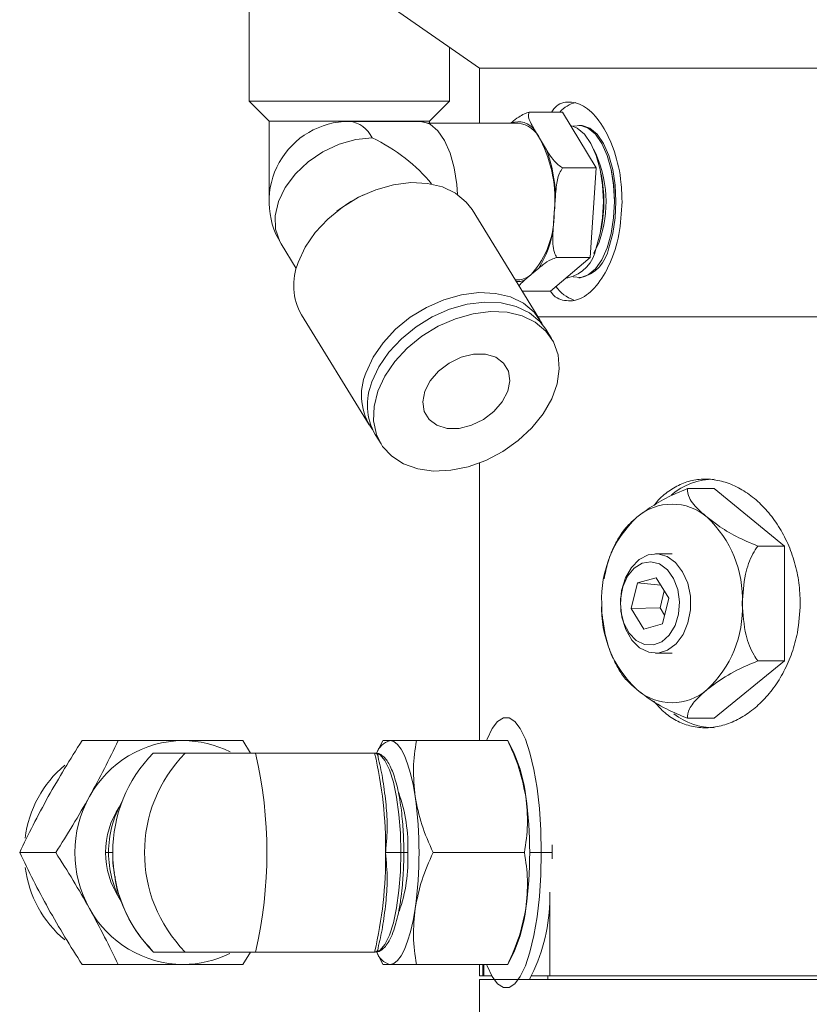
# Model space of a CAD drawing. Header units: inches. Extents: x -4 to 22.9, y -7.2 to 15.7.
# Tile 26 of 127: x -4 to -2.1, y 3.8 to 6.2. Entities that reach past the tile are written whole.
import ezdxf

# ---------------------------------------------------------------- set-up
doc = ezdxf.new("R2010")
doc.units = ezdxf.units.IN
doc.header["$MEASUREMENT"] = 0

msp = doc.modelspace()

# ---------------------------------------------------------------- linework, layer by layer
at = {"color": 7, "linetype": 'Continuous', "lineweight": 15}
for p, q in [((-3.4597, 6.3815), (-3.4597, 6.0231)), ((-3.1698, 6.3087), (-2.8802, 6.1059)), ((-2.9558, 6.0231), (-2.9558, 6.1588)), ((-2.8802, 6.1059), (-2.8802, 5.9678)), ((-2.8802, 6.1059), (0.9948, 6.1059)), ((-3.4597, 6.0231), (-3.4093, 5.9727)), ((-2.9558, 6.0231), (-3.4597, 6.0231)), ((-3.0062, 5.9727), (-2.9558, 6.0231)), ((-2.7552, 5.996), (-2.6713, 5.996)), ((-2.6713, 5.996), (-2.5873, 5.8557)), ((-3.4093, 5.9727), (-3.4093, 5.7709)), ((-3.0062, 5.9727), (-3.4093, 5.9727)), ((-3.0298, 5.9725), (-3.2077, 5.9725)), ((-2.7836, 5.9678), (-3.0094, 5.9678)), ((-3.0062, 5.9678), (-3.0062, 5.9727)), ((-2.8015, 5.9678), (-2.8003, 5.9688)), ((-2.7417, 5.9511), (-2.7266, 5.9258)), ((-2.627, 5.9624), (-2.6307, 5.9624)), ((-2.7266, 5.9258), (-2.7115, 5.9006)), ((-2.6713, 5.8557), (-2.5873, 5.8557)), ((-2.5873, 5.8557), (-2.6023, 5.6306)), ((-2.5739, 5.8365), (-2.5752, 5.843)), ((-3.1718, 5.7878), (-3.179, 5.7844)), ((-2.6894, 5.7837), (-2.6922, 5.7432)), ((-3.2327, 5.7513), (-3.2389, 5.7464)), ((-2.7285, 5.4741), (-2.8991, 5.7506)), ((-2.6922, 5.7432), (-2.6949, 5.7027)), ((-2.5752, 5.6988), (-2.5739, 5.7053)), ((-3.3793, 5.6651), (-3.3409, 5.6028)), ((-2.6023, 5.6306), (-2.7014, 5.5459)), ((-2.6863, 5.6306), (-2.6023, 5.6306)), ((-2.7314, 5.6035), (-2.7492, 5.5883)), ((-2.7902, 5.5741), (-2.7836, 5.5741)), ((-2.7492, 5.5883), (-2.767, 5.573)), ((-2.6622, 5.5794), (-2.6585, 5.5794)), ((-2.6307, 5.5794), (-2.627, 5.5794)), ((-2.7728, 5.5459), (-2.7014, 5.5459)), ((-3.3279, 5.4859), (-3.1573, 5.2094)), ((-2.7327, 5.4809), (0.0551, 5.4809)), ((-2.7327, 5.4809), (0.0523, 5.4809)), ((-2.699, 5.4264), (-2.7137, 5.4502)), ((-3.1426, 5.1856), (-3.1279, 5.1617)), ((-2.8802, 5.1138), (-2.8802, 4.4162)), ((-2.2901, 5.0496), (-2.3573, 5.0496)), ((-2.1134, 4.9053), (-2.2901, 5.0496)), ((-2.1134, 4.9053), (-2.1805, 4.9053)), ((-2.1134, 4.6166), (-2.1134, 4.9053)), ((-2.3962, 4.8859), (-2.4376, 4.8859)), ((-2.4359, 4.8253), (-2.4832, 4.8124)), ((-2.4043, 4.7738), (-2.4359, 4.8253)), ((-2.4832, 4.8124), (-2.499, 4.748)), ((-2.4244, 4.8065), (-2.4832, 4.8124)), ((-2.4157, 4.7924), (-2.4262, 4.7498)), ((-2.4201, 4.7094), (-2.4043, 4.7738)), ((-2.4262, 4.7498), (-2.499, 4.748)), ((-2.499, 4.748), (-2.4675, 4.6965)), ((-2.4262, 4.7498), (-2.4148, 4.7312)), ((-2.4675, 4.6965), (-2.4201, 4.7094)), ((-2.4376, 4.6359), (-2.3962, 4.6359)), ((-2.2901, 4.4722), (-2.1134, 4.6166)), ((-2.1134, 4.6166), (-2.1805, 4.6166)), ((-2.2901, 4.4722), (-2.3573, 4.4722)), ((-3.8795, 4.4162), (-3.789, 4.4162)), ((-3.4753, 4.4162), (-3.4557, 4.3849)), ((-3.1231, 4.4162), (-3.1389, 4.384)), ((-2.8092, 4.4162), (-3.0389, 4.4162)), ((-2.8098, 4.4162), (-2.8092, 4.4162)), ((-2.7932, 4.384), (-2.8091, 4.4162)), ((-3.7004, 4.3849), (-3.6201, 4.3849)), ((-3.4434, 4.3849), (-3.1439, 4.3849)), ((-3.1426, 4.3849), (-3.1439, 4.3849)), ((-4.0364, 4.1349), (-3.9459, 4.1349)), ((-3.8128, 4.1349), (-3.8024, 4.1349)), ((-3.0779, 4.1349), (-3.1166, 4.1349)), ((-3.0779, 4.1349), (-3.0705, 4.1349)), ((-2.9968, 4.1349), (-2.7672, 4.1349)), ((-2.7251, 4.1349), (-2.6973, 4.1349)), ((-2.6974, 4.1545), (-2.6973, 4.1349)), ((-2.6973, 4.1349), (-2.6973, 4.1191)), ((-2.7036, 4.035), (-2.7036, 3.8249)), ((-3.1389, 3.8858), (-3.1231, 3.8537)), ((-2.8091, 3.8537), (-2.7932, 3.8858)), ((-3.7004, 3.8849), (-3.6201, 3.8849)), ((-3.4558, 3.8849), (-3.4753, 3.8537)), ((-3.1439, 3.8849), (-3.4434, 3.8849)), ((-3.1439, 3.8849), (-3.1426, 3.8849)), ((-3.8795, 3.8537), (-3.789, 3.8537)), ((-2.8092, 3.8537), (-3.0389, 3.8537)), ((-2.8802, 3.8537), (-2.8802, 3.8249)), ((-2.8718, 3.8249), (-2.8718, 3.8537)), ((-2.8694, 3.8537), (-2.8694, 3.8249)), ((-2.8092, 3.8537), (-2.8098, 3.8537)), ((-2.8802, 3.8249), (-2.8718, 3.8249)), ((-2.8802, 3.8159), (-2.8802, 3.4409)), ((-2.8802, 3.8159), (-2.8435, 3.8159)), ((-2.8694, 3.8249), (-2.8718, 3.8249)), ((-2.8694, 3.8249), (-2.8492, 3.8249)), ((-2.8412, 3.8159), (0.9948, 3.8159)), ((-2.7491, 3.8249), (-2.7036, 3.8249)), ((-2.7087, 3.8249), (-2.7087, 3.8159)), ((-2.7036, 3.8249), (0.9948, 3.8249))]:
    msp.add_line(p, q, dxfattribs=at)
at = {"color": 8, "linetype": 'Continuous', "lineweight": 15}
for p, q in [((-3.8128, 4.1349), (-3.8204, 4.1349)), ((-3.0705, 4.1349), (-3.0607, 4.1349)), ((-2.7542, 4.1349), (-2.7251, 4.1349))]:
    msp.add_line(p, q, dxfattribs=at)
at = {"color": 7, "linetype": 'Continuous', "lineweight": 15, "flags": 128}
for points in [[(-3.0298, 5.9725), (-3.0094, 5.9678), (-3.0094, 5.9678)], [(-2.9355, 5.7887), (-2.9373, 5.8142), (-2.9439, 5.8555), (-2.9544, 5.8928), (-2.9685, 5.9245), (-2.9854, 5.949), (-3.0044, 5.9651), (-3.0246, 5.9722), (-3.0298, 5.9725)], [(-2.587, 5.655), (-2.5769, 5.6904), (-2.5707, 5.7297), (-2.5686, 5.7708), (-2.5707, 5.812), (-2.5769, 5.8513), (-2.5869, 5.8868), (-2.6003, 5.9168), (-2.6164, 5.9401), (-2.6344, 5.9554), (-2.6508, 5.9617)], [(-2.5592, 5.655), (-2.5492, 5.6905), (-2.543, 5.7297), (-2.5409, 5.7708), (-2.543, 5.812), (-2.5492, 5.8513), (-2.5592, 5.8867), (-2.5725, 5.9168), (-2.5886, 5.9401), (-2.6067, 5.9554), (-2.6259, 5.9621), (-2.6446, 5.9601)], [(-2.5592, 5.655), (-2.5492, 5.6905), (-2.543, 5.7297), (-2.5409, 5.7708), (-2.5429, 5.812), (-2.5491, 5.8513), (-2.5592, 5.8867), (-2.5725, 5.9168), (-2.5886, 5.9401), (-2.6067, 5.9554), (-2.6259, 5.9621), (-2.6446, 5.9601)], [(-2.5554, 5.655), (-2.5454, 5.6905), (-2.5392, 5.7297), (-2.5371, 5.7708), (-2.5392, 5.812), (-2.5454, 5.8513), (-2.5554, 5.8867), (-2.5687, 5.9168), (-2.5848, 5.9401), (-2.6029, 5.9554), (-2.6221, 5.9621), (-2.627, 5.9624)], [(-3.336, 5.6182), (-3.3184, 5.6562), (-3.2934, 5.6928), (-3.262, 5.7267), (-3.2251, 5.7566), (-3.1842, 5.7816), (-3.1408, 5.8007), (-3.0964, 5.8131), (-3.0526, 5.8186), (-3.011, 5.8167), (-2.9731, 5.8077), (-2.9403, 5.7919), (-2.9137, 5.7698), (-2.8991, 5.7506)], [(-3.2327, 5.7513), (-3.2039, 5.771), (-3.179, 5.7844)], [(-2.5927, 5.6404), (-2.5924, 5.6409), (-2.5797, 5.669)], [(-2.6446, 5.5817), (-2.6259, 5.5797), (-2.6067, 5.5864), (-2.5887, 5.6017), (-2.5726, 5.6249), (-2.5592, 5.655)], [(-2.6446, 5.5817), (-2.6259, 5.5797), (-2.6067, 5.5864), (-2.5887, 5.6017), (-2.5726, 5.6249), (-2.5592, 5.655)], [(-3.1654, 5.3417), (-3.1478, 5.3797), (-3.1228, 5.4163), (-3.0913, 5.4501), (-3.0545, 5.4801), (-3.0136, 5.5051), (-2.9702, 5.5241), (-2.9257, 5.5366), (-2.8819, 5.542), (-2.8403, 5.5402), (-2.8024, 5.5312), (-2.7696, 5.5154), (-2.7431, 5.4933), (-2.7237, 5.4657), (-2.7218, 5.4617)], [(-3.1506, 5.3179), (-3.1331, 5.3558), (-3.1081, 5.3924), (-3.0766, 5.4263), (-3.0398, 5.4563), (-2.9989, 5.4812), (-2.9554, 5.5003), (-2.911, 5.5128), (-2.8672, 5.5182), (-2.8256, 5.5164), (-2.7877, 5.5074), (-2.7549, 5.4916), (-2.7284, 5.4694), (-2.7137, 5.4502)], [(-3.1359, 5.2941), (-3.1184, 5.332), (-3.0934, 5.3686), (-3.0619, 5.4025), (-3.025, 5.4324), (-2.9842, 5.4574), (-2.9407, 5.4765), (-2.8963, 5.4889), (-2.8525, 5.4944), (-2.8109, 5.4926), (-2.773, 5.4836), (-2.7402, 5.4677), (-2.7136, 5.4456), (-2.6943, 5.418), (-2.6829, 5.3859), (-2.6798, 5.3506), (-2.6852, 5.3131), (-2.6988, 5.275), (-2.7202, 5.2376), (-2.7485, 5.2022), (-2.7829, 5.1701), (-2.8219, 5.1425), (-2.8642, 5.1204), (-2.9084, 5.1046), (-2.9527, 5.0956), (-2.9956, 5.0937), (-3.0355, 5.0992), (-3.071, 5.1116), (-3.1008, 5.1307), (-3.1239, 5.1557), (-3.1393, 5.1856), (-3.1466, 5.2195), (-3.1455, 5.2561), (-3.1359, 5.2941)], [(-3.0177, 5.2941), (-3.0041, 5.3205), (-2.983, 5.3449), (-2.9564, 5.3651), (-2.9262, 5.3796), (-2.8951, 5.3871), (-2.8654, 5.3871), (-2.8396, 5.3796), (-2.8198, 5.3651), (-2.8076, 5.3449), (-2.8039, 5.3205), (-2.8092, 5.2941), (-2.8229, 5.2676), (-2.8439, 5.2432), (-2.8705, 5.223), (-2.9007, 5.2086), (-2.9318, 5.201), (-2.9615, 5.201), (-2.9873, 5.2086), (-3.0071, 5.223), (-3.0193, 5.2432), (-3.023, 5.2676), (-3.0177, 5.2941)], [(-2.4086, 4.879), (-2.3872, 4.8636), (-2.3695, 4.8406), (-2.3568, 4.8116), (-2.3501, 4.7789), (-2.3499, 4.7449), (-2.3562, 4.712), (-2.3686, 4.6828), (-2.386, 4.6594), (-2.4073, 4.6435), (-2.4308, 4.6363), (-2.4549, 4.6383), (-2.4776, 4.6495), (-2.4974, 4.6689), (-2.5127, 4.6951), (-2.5225, 4.7262), (-2.526, 4.7599), (-2.5229, 4.7937), (-2.5135, 4.825), (-2.4984, 4.8516), (-2.4789, 4.8714), (-2.4562, 4.8831), (-2.4322, 4.8857), (-2.4086, 4.879)], [(-2.4274, 4.8601), (-2.4492, 4.8659), (-2.4712, 4.8623), (-2.4914, 4.8496), (-2.5081, 4.8292), (-2.5199, 4.8026), (-2.5255, 4.7723), (-2.5246, 4.7411), (-2.5172, 4.7116), (-2.504, 4.6864), (-2.4862, 4.6679), (-2.4653, 4.6577), (-2.4432, 4.6566), (-2.4218, 4.6648), (-2.4031, 4.6815), (-2.3887, 4.7053), (-2.3799, 4.7341), (-2.3775, 4.7652), (-2.3817, 4.7959), (-2.3921, 4.8235), (-2.4078, 4.8456), (-2.4274, 4.8601)], [(-2.8625, 4.4162), (-2.8612, 4.4196), (-2.8484, 4.4463), (-2.8347, 4.4645), (-2.8203, 4.4738), (-2.8058, 4.4738), (-2.7915, 4.4645), (-2.7777, 4.4463), (-2.7649, 4.4196), (-2.7535, 4.3851), (-2.7436, 4.3438), (-2.7357, 4.2967), (-2.7298, 4.2453), (-2.7263, 4.1909), (-2.7251, 4.1349)], [(-3.1052, 4.4162), (-3.0957, 4.4138), (-3.0863, 4.4066), (-3.0773, 4.3948), (-3.0688, 4.3785), (-3.0609, 4.358), (-3.0537, 4.3338), (-3.0474, 4.3061), (-3.0421, 4.2755)], [(-3.1441, 4.3849), (-3.1426, 4.3849), (-3.13, 4.3801), (-3.1179, 4.3659), (-3.1067, 4.3428), (-3.0969, 4.3117), (-3.0888, 4.2738), (-3.0829, 4.2306), (-3.0792, 4.1837), (-3.0779, 4.1349)], [(-3.0779, 4.1349), (-3.0792, 4.0861), (-3.0829, 4.0392), (-3.0888, 3.996), (-3.0969, 3.9581), (-3.1067, 3.9271), (-3.1179, 3.9039), (-3.13, 3.8897), (-3.1426, 3.8849)], [(-2.7251, 4.1349), (-2.7263, 4.079), (-2.7298, 4.0245), (-2.7357, 3.9731), (-2.7436, 3.9261), (-2.7535, 3.8848), (-2.7649, 3.8503), (-2.7777, 3.8236), (-2.7915, 3.8053), (-2.8058, 3.7961), (-2.8203, 3.7961), (-2.8347, 3.8053), (-2.8484, 3.8236), (-2.8612, 3.8503), (-2.8625, 3.8537)], [(-3.0421, 3.9943), (-3.0474, 3.9637), (-3.0537, 3.936), (-3.0609, 3.9118), (-3.0688, 3.8913), (-3.0773, 3.8751), (-3.0863, 3.8633), (-3.0957, 3.8561), (-3.1052, 3.8537)]]:
    msp.add_lwpolyline(points, dxfattribs=at)
at = {"color": 8, "linetype": 'Continuous', "lineweight": 15, "flags": 128}
msp.add_lwpolyline([(-3.3793, 5.6651), (-3.3826, 5.6709), (-3.393, 5.7013), (-3.394, 5.7352), (-3.3857, 5.7709), (-3.3685, 5.8066), (-3.3432, 5.8405), (-3.3112, 5.8709), (-3.2739, 5.8963), (-3.2333, 5.9155), (-3.1915, 5.9273), (-3.1504, 5.9313)], dxfattribs=at)
at = {"color": 7, "linetype": 'Continuous', "lineweight": 15}
for centre, radius, start, end in [((-2.6205, 5.9448), 0.0771, 103.2672, 138.3796), ((-3.2077, 5.7709), 0.2016, 90, 211.6794), ((-2.7836, 5.9185), 0.053, 37.9012, 108.35), ((-2.7912, 5.8978), 0.0704, 23.4717, 83.8506), ((-3.022, 5.7755), 0.3314, 354.3986, 26.9713), ((-3.0416, 5.7778), 0.3522, 0.9621, 20.4079), ((-2.861, 5.7699), 0.2988, 340.2837, 26.1292), ((-2.9124, 5.7709), 0.3448, 349.0357, 10.9643), ((-2.925, 5.7409), 0.2328, 319.0277, 0.5472), ((-2.9394, 5.7364), 0.2469, 327.4335, 352.1414), ((-2.6782, 5.6698), 0.0925, 282.3132, 350.8034), ((-2.6467, 5.6698), 0.0925, 282.3196, 350.8023), ((-3.1964, 5.5603), 0.1511, 157.4698, 209.4926), ((-2.7853, 5.6271), 0.053, 271.8108, 312.9743), ((-2.6123, 5.6104), 0.0924, 215.041, 250.3029), ((-3.0299, 5.2841), 0.1472, 156.9326, 215.8231), ((-3.011, 5.26), 0.1511, 157.4698, 209.4926), ((-2.2878, 4.901), 0.1725, 90.77, 129.6252), ((-2.3962, 4.8761), 0.1344, 48.8939, 131.1061), ((-2.2925, 4.7727), 0.2807, 133.1769, 182.4077), ((-2.4999, 4.7727), 0.2807, 357.5923, 46.8231), ((-2.2925, 4.7491), 0.2807, 177.5923, 226.8231), ((-2.4999, 4.7491), 0.2807, 313.1769, 2.4077), ((-2.3962, 4.6457), 0.1344, 228.8939, 311.1061), ((-2.2881, 4.6194), 0.171, 232.8442, 269.3014), ((-3.6238, 4.146), 0.2702, 90.3902, 151.3447), ((-3.6259, 4.1519), 0.2642, 63.2908, 89.9545), ((-3.0931, 4.3696), 0.0481, 104.5759, 162.5394), ((-3.4478, 4.136), 0.3546, 135.418, 180.1714), ((-3.3659, 4.1349), 0.3566, 135.4871, 224.5129), ((-4.5252, 4.1349), 1.1104, 346.9883, 13.0117), ((-4.138, 4.1497), 1.0215, 359.1711, 13.313), ((-3.142, 4.2318), 0.3806, 6.6014, 23.5802), ((-3.7413, 4.137), 0.2833, 129.878, 173.0748), ((-3.4546, 4.152), 0.3943, 357.5177, 19.6619), ((-3.6077, 4.1349), 0.2897, 150.9571, 209.0429), ((-3.5562, 4.1352), 0.2566, 150.3858, 180.0601), ((-4.0396, 4.1349), 1.0073, 351.9753, 8.0247), ((-3.7614, 4.1349), 1.0073, 351.9753, 8.0247), ((-3.614, 4.1352), 0.2064, 146.4619, 180.0873), ((-3.614, 4.1346), 0.2064, 179.9127, 213.5381), ((-3.5562, 4.1347), 0.2566, 179.9409, 209.2984), ((-3.4478, 4.1339), 0.3546, 179.8286, 224.582), ((-4.138, 4.1201), 1.0215, 346.687, 0.8289), ((-3.4402, 4.1153), 0.38, 340.2165, 2.9525), ((-3.7413, 4.1328), 0.2833, 187.2388, 230.1289), ((-3.6238, 4.1239), 0.2702, 208.6553, 269.6098), ((-3.1268, 4.0339), 0.365, 336.0538, 353.7646), ((-3.1527, 4.0248), 0.4494, 332.2963, 357.8741), ((-3.0931, 3.9002), 0.0481, 197.4606, 255.4241), ((-3.6259, 4.1179), 0.2642, 270.0451, 296.5483)]:
    msp.add_arc(centre, radius, start, end, dxfattribs=at)
at = {"color": 8, "linetype": 'Continuous', "lineweight": 15}
for centre, radius, start, end in [((-3.2158, 5.9009), 0.0721, 25.0184, 83.6152), ((-2.7837, 5.6157), 0.0458, 264.9668, 291.3433)]:
    msp.add_arc(centre, radius, start, end, dxfattribs=at)
at = {"color": 7, "linetype": 'Continuous', "lineweight": 15}
msp.add_ellipse((-3.2077, 5.7709), major_axis=(0.2463, -0.1374), ratio=0.598636, start_param=0.97125, end_param=1.670705, dxfattribs=at)
for points, knots in [([(-2.6989, 5.996), (-2.6963, 5.9997), (-2.6839, 6.0179), (-2.654, 6.0245), (-2.6134, 6.012), (-2.574, 5.9708), (-2.5423, 5.9077), (-2.5244, 5.8371), (-2.5225, 5.7899), (-2.5218, 5.7709)], [0, 0, 0, 0, 0.044023, 0.212751, 0.380258, 0.547709, 0.716344, 0.88559, 1, 1, 1, 1]), ([(-2.8003, 5.9688), (-2.7997, 5.9693), (-2.794, 5.9742), (-2.7844, 5.9818), (-2.7697, 5.9907), (-2.7593, 5.9945), (-2.7552, 5.996)], [0, 0, 0, 0, 0.052873, 0.517957, 0.809655, 1, 1, 1, 1]), ([(-2.7552, 5.996), (-2.7561, 5.9933), (-2.7589, 5.9844), (-2.7517, 5.9684), (-2.7446, 5.9561), (-2.7417, 5.9511)], [0, 0, 0, 0, 0.204356, 0.673363, 1, 1, 1, 1]), ([(-2.7115, 5.9006), (-2.711, 5.8997), (-2.7062, 5.8917), (-2.6979, 5.8792), (-2.6848, 5.8644), (-2.6751, 5.8582), (-2.6713, 5.8557)], [0, 0, 0, 0, 0.052977, 0.518036, 0.80972, 1, 1, 1, 1]), ([(-2.6713, 5.8557), (-2.674, 5.8514), (-2.6831, 5.8372), (-2.6872, 5.8115), (-2.6888, 5.7918), (-2.6894, 5.7837)], [0, 0, 0, 0, 0.204336, 0.673302, 1, 1, 1, 1]), ([(-2.5218, 5.7709), (-2.5234, 5.7429), (-2.5266, 5.687), (-2.5512, 5.6124), (-2.5857, 5.5556), (-2.6267, 5.5221), (-2.6665, 5.5196), (-2.6924, 5.5296), (-2.7017, 5.5457), (-2.7017, 5.5459)], [0, 0, 0, 0, 0.1660438, 0.332054, 0.4989354, 0.6663953, 0.8329143, 0.9984525, 1, 1, 1, 1]), ([(-2.6949, 5.7027), (-2.6949, 5.7013), (-2.6958, 5.6884), (-2.6964, 5.6683), (-2.6937, 5.6447), (-2.6884, 5.6346), (-2.6863, 5.6306)], [0, 0, 0, 0, 0.052873, 0.517957, 0.809655, 1, 1, 1, 1]), ([(-2.6863, 5.6306), (-2.6907, 5.629), (-2.7051, 5.6237), (-2.7187, 5.614), (-2.7277, 5.6066), (-2.7314, 5.6035)], [0, 0, 0, 0, 0.2043357, 0.6733017, 1, 1, 1, 1]), ([(-2.767, 5.573), (-2.7676, 5.5725), (-2.7729, 5.568), (-2.7772, 5.5634), (-2.7811, 5.5594)], [0, 0, 0, 0, 0.109002, 1, 1, 1, 1]), ([(-2.0739, 4.7609), (-2.0746, 4.7784), (-2.076, 4.8132), (-2.087, 4.8641), (-2.1043, 4.9119), (-2.1276, 4.9557), (-2.1561, 4.994), (-2.1888, 5.0261), (-2.2246, 5.0505), (-2.262, 5.0669), (-2.2999, 5.0743), (-2.3369, 5.073), (-2.3722, 5.063), (-2.4046, 5.0443), (-2.4275, 5.0254), (-2.4382, 5.011), (-2.4405, 5.0079)], [0, 0, 0, 0, 0.075084, 0.150171, 0.225225, 0.300283, 0.375958, 0.451631, 0.527729, 0.603823, 0.679255, 0.754687, 0.829416, 0.90415, 0.979206, 1, 1, 1, 1]), ([(-2.3573, 5.0496), (-2.3757, 5.0419), (-2.4123, 5.0266), (-2.4546, 5.0005), (-2.4759, 4.9841), (-2.4846, 4.9774)], [0, 0, 0, 0, 0.374601, 0.746177, 1, 1, 1, 1]), ([(-2.3078, 4.9774), (-2.3137, 4.9825), (-2.3331, 4.9991), (-2.356, 5.0255), (-2.3569, 5.0421), (-2.3573, 5.0496)], [0, 0, 0, 0, 0.192173, 0.631803, 1, 1, 1, 1]), ([(-2.4846, 4.9774), (-2.4906, 4.9723), (-2.5094, 4.9566), (-2.5199, 4.9417), (-2.527, 4.9316)], [0, 0, 0, 0, 0.322251, 1, 1, 1, 1]), ([(-2.1805, 4.9053), (-2.1989, 4.9129), (-2.2355, 4.9282), (-2.2779, 4.9543), (-2.2992, 4.9707), (-2.3078, 4.9774)], [0, 0, 0, 0, 0.374601, 0.746177, 1, 1, 1, 1]), ([(-2.5268, 4.9315), (-2.5317, 4.9233), (-2.5446, 4.9017), (-2.5584, 4.8652), (-2.5642, 4.8364), (-2.5669, 4.8232)], [0, 0, 0, 0, 0.246549, 0.653753, 1, 1, 1, 1]), ([(-2.2194, 4.7609), (-2.218, 4.7857), (-2.2154, 4.8297), (-2.1984, 4.8784), (-2.1848, 4.8988), (-2.1805, 4.9053)], [0, 0, 0, 0, 0.468578, 0.832628, 1, 1, 1, 1]), ([(-2.573, 4.7625), (-2.573, 4.7508), (-2.5731, 4.7367), (-2.5706, 4.723), (-2.5702, 4.7207)], [0, 0, 0, 0, 0.831019, 1, 1, 1, 1]), ([(-2.442, 4.5153), (-2.4341, 4.5062), (-2.4171, 4.4866), (-2.3864, 4.4658), (-2.3518, 4.452), (-2.3152, 4.4469), (-2.2777, 4.4509), (-2.2404, 4.4633), (-2.2043, 4.4841), (-2.1704, 4.5125), (-2.14, 4.548), (-2.114, 4.5896), (-2.0939, 4.6364), (-2.0776, 4.6935), (-2.0752, 4.7361), (-2.0739, 4.7609)], [0, 0, 0, 0, 0.0662273, 0.1420187, 0.2174929, 0.2929643, 0.3675772, 0.4421926, 0.5167337, 0.5912788, 0.6666348, 0.7419902, 0.8178139, 0.893633, 1, 1, 1, 1]), ([(-2.1805, 4.6166), (-2.1838, 4.6213), (-2.1964, 4.6397), (-2.2148, 4.6874), (-2.2177, 4.7338), (-2.2194, 4.7609)], [0, 0, 0, 0, 0.124089, 0.487389, 1, 1, 1, 1]), ([(-2.5702, 4.7207), (-2.5682, 4.7061), (-2.5636, 4.6742), (-2.5491, 4.6301), (-2.5341, 4.6027), (-2.5275, 4.5905)], [0, 0, 0, 0, 0.318352, 0.694766, 1, 1, 1, 1]), ([(-2.3078, 4.5444), (-2.3014, 4.5495), (-2.2801, 4.5661), (-2.2382, 4.5925), (-2.1986, 4.609), (-2.1805, 4.6166)], [0, 0, 0, 0, 0.192173, 0.631803, 1, 1, 1, 1]), ([(-2.5274, 4.5905), (-2.5215, 4.5819), (-2.5111, 4.567), (-2.4925, 4.5511), (-2.4846, 4.5444)], [0, 0, 0, 0, 0.576465, 1, 1, 1, 1]), ([(-2.4846, 4.5444), (-2.4781, 4.5394), (-2.4569, 4.5228), (-2.415, 4.4963), (-2.3754, 4.4798), (-2.3573, 4.4722)], [0, 0, 0, 0, 0.192173, 0.631803, 1, 1, 1, 1]), ([(-2.3573, 4.4722), (-2.3569, 4.4799), (-2.356, 4.4952), (-2.3345, 4.5213), (-2.3155, 4.5377), (-2.3078, 4.5444)], [0, 0, 0, 0, 0.374601, 0.746177, 1, 1, 1, 1]), ([(-3.9645, 4.2755), (-3.951, 4.2991), (-3.9237, 4.3468), (-3.8944, 4.3929), (-3.8795, 4.4162)], [0, 0, 0, 0, 0.494511, 1, 1, 1, 1]), ([(-3.8609, 4.2755), (-3.8481, 4.2991), (-3.8222, 4.3468), (-3.8002, 4.3929), (-3.789, 4.4162)], [0, 0, 0, 0, 0.494511, 1, 1, 1, 1]), ([(-3.789, 4.4162), (-3.7617, 4.4162), (-3.7066, 4.4162), (-3.6528, 4.4162), (-3.6257, 4.4162)], [0, 0, 0, 0, 0.495458, 1, 1, 1, 1]), ([(-3.6257, 4.4162), (-3.5997, 4.4162), (-3.5472, 4.4162), (-3.4995, 4.4162), (-3.4753, 4.4162)], [0, 0, 0, 0, 0.494511, 1, 1, 1, 1]), ([(-3.1223, 4.4162), (-3.1222, 4.4162), (-3.1219, 4.4162), (-3.1112, 4.4162), (-3.1052, 4.4162)], [0, 0, 0, 0, 0.4383222, 1, 1, 1, 1]), ([(-3.1052, 4.4162), (-3.0969, 4.4162), (-3.0802, 4.4162), (-3.0527, 4.4162), (-3.0389, 4.4162)], [0, 0, 0, 0, 0.494511, 1, 1, 1, 1]), ([(-3.0389, 4.4162), (-3.0422, 4.3933), (-3.049, 4.3472), (-3.0444, 4.2996), (-3.0421, 4.2755)], [0, 0, 0, 0, 0.495458, 1, 1, 1, 1]), ([(-2.8092, 4.4162), (-2.799, 4.3933), (-2.7784, 4.3472), (-2.7688, 4.2996), (-2.7639, 4.2755)], [0, 0, 0, 0, 0.495458, 1, 1, 1, 1]), ([(-3.1439, 4.3849), (-3.1433, 4.3849), (-3.142, 4.3848), (-3.1403, 4.3842), (-3.1386, 4.3832), (-3.137, 4.3816), (-3.1358, 4.3796), (-3.1352, 4.3772), (-3.1353, 4.3757), (-3.1353, 4.3749)], [0, 0, 0, 0, 0.118003, 0.240105, 0.366982, 0.499233, 0.709227, 0.844576, 1, 1, 1, 1]), ([(-3.0705, 4.1349), (-3.0707, 4.1504), (-3.071, 4.1718), (-3.0729, 4.2023), (-3.075, 4.2269), (-3.0785, 4.2543), (-3.0828, 4.2804), (-3.0881, 4.3045), (-3.0942, 4.326), (-3.101, 4.3443), (-3.1083, 4.3592), (-3.1163, 4.3711), (-3.1254, 4.3794), (-3.1333, 4.3844), (-3.1381, 4.3842), (-3.1389, 4.3841)], [0, 0, 0, 0, 0.123252, 0.171419, 0.250393, 0.330062, 0.413183, 0.497161, 0.580911, 0.663587, 0.744733, 0.824417, 0.903631, 0.98298, 1, 1, 1, 1]), ([(-4.0364, 4.1349), (-4.0255, 4.1578), (-4.0034, 4.2039), (-3.9775, 4.2515), (-3.9645, 4.2755)], [0, 0, 0, 0, 0.495458, 1, 1, 1, 1]), ([(-3.9459, 4.1349), (-3.9313, 4.1578), (-3.9019, 4.2039), (-3.8747, 4.2515), (-3.8609, 4.2755)], [0, 0, 0, 0, 0.495458, 1, 1, 1, 1]), ([(-3.1159, 4.2622), (-3.1142, 4.2428), (-3.1115, 4.2131), (-3.1134, 4.1693), (-3.1155, 4.1464), (-3.1166, 4.1349)], [0, 0, 0, 0, 0.48321, 0.74126, 1, 1, 1, 1]), ([(-3.0421, 4.2755), (-3.0374, 4.252), (-3.0278, 4.2043), (-3.0072, 4.1582), (-2.9968, 4.1349)], [0, 0, 0, 0, 0.494511, 1, 1, 1, 1]), ([(-2.7639, 4.2755), (-2.7616, 4.252), (-2.757, 4.2043), (-2.7638, 4.1582), (-2.7672, 4.1349)], [0, 0, 0, 0, 0.494511, 1, 1, 1, 1]), ([(-3.9645, 3.9943), (-3.9773, 4.0179), (-4.0032, 4.0655), (-4.0252, 4.1116), (-4.0364, 4.1349)], [0, 0, 0, 0, 0.494511, 1, 1, 1, 1]), ([(-3.8609, 3.9943), (-3.8744, 4.0179), (-3.9016, 4.0655), (-3.931, 4.1116), (-3.9459, 4.1349)], [0, 0, 0, 0, 0.494511, 1, 1, 1, 1]), ([(-3.798, 4.0831), (-3.7991, 4.0889), (-3.8026, 4.1059), (-3.8025, 4.1234), (-3.8024, 4.1349)], [0, 0, 0, 0, 0.341187, 1, 1, 1, 1]), ([(-3.1404, 3.8857), (-3.139, 3.8857), (-3.1329, 3.8854), (-3.1238, 3.8914), (-3.1138, 3.9019), (-3.1045, 3.9174), (-3.096, 3.9383), (-3.0887, 3.9627), (-3.0824, 3.9911), (-3.0775, 4.0214), (-3.0742, 4.0512), (-3.0722, 4.0778), (-3.0708, 4.105), (-3.0706, 4.1245), (-3.0705, 4.1349)], [0, 0, 0, 0, 0.029191, 0.120707, 0.202217, 0.301462, 0.405554, 0.501438, 0.589688, 0.698018, 0.781842, 0.845574, 0.917456, 1, 1, 1, 1]), ([(-3.1166, 4.1349), (-3.1145, 4.1119), (-3.1105, 4.0672), (-3.1142, 4.027), (-3.1159, 4.0076)], [0, 0, 0, 0, 0.516199, 1, 1, 1, 1]), ([(-2.9968, 4.1349), (-3.007, 4.1121), (-3.0276, 4.066), (-3.0373, 4.0183), (-3.0421, 3.9943)], [0, 0, 0, 0, 0.495458, 1, 1, 1, 1]), ([(-2.7672, 4.1349), (-2.7638, 4.1121), (-2.757, 4.066), (-2.7616, 4.0183), (-2.7639, 3.9943)], [0, 0, 0, 0, 0.495458, 1, 1, 1, 1]), ([(-3.7967, 4.0748), (-3.7965, 4.0721), (-3.7943, 4.0461), (-3.7772, 3.999), (-3.746, 3.9363), (-3.7151, 3.9018), (-3.6997, 3.8846)], [0, 0, 0, 0, 0.036966, 0.357938, 0.678949, 1, 1, 1, 1]), ([(-3.8795, 3.8537), (-3.8941, 3.8765), (-3.9235, 3.9226), (-3.9507, 3.9703), (-3.9645, 3.9943)], [0, 0, 0, 0, 0.495458, 1, 1, 1, 1]), ([(-3.789, 3.8537), (-3.7999, 3.8765), (-3.822, 3.9226), (-3.8479, 3.9703), (-3.8609, 3.9943)], [0, 0, 0, 0, 0.495458, 1, 1, 1, 1]), ([(-3.0421, 3.9943), (-3.0444, 3.9707), (-3.0491, 3.9231), (-3.0423, 3.877), (-3.0389, 3.8537)], [0, 0, 0, 0, 0.494511, 1, 1, 1, 1]), ([(-2.7639, 3.9943), (-2.7687, 3.9707), (-2.7783, 3.9231), (-2.7988, 3.877), (-2.8092, 3.8537)], [0, 0, 0, 0, 0.494511, 1, 1, 1, 1]), ([(-3.1353, 3.8949), (-3.1353, 3.8941), (-3.1352, 3.8927), (-3.1358, 3.8903), (-3.137, 3.8882), (-3.1386, 3.8866), (-3.1403, 3.8856), (-3.142, 3.885), (-3.1433, 3.885), (-3.1439, 3.8849)], [0, 0, 0, 0, 0.155399, 0.29074, 0.500767, 0.633003, 0.759875, 0.881983, 1, 1, 1, 1]), ([(-3.6257, 3.8537), (-3.6523, 3.8537), (-3.7061, 3.8537), (-3.7612, 3.8537), (-3.789, 3.8537)], [0, 0, 0, 0, 0.494511, 1, 1, 1, 1]), ([(-3.4753, 3.8537), (-3.499, 3.8537), (-3.5467, 3.8537), (-3.5992, 3.8537), (-3.6257, 3.8537)], [0, 0, 0, 0, 0.495458, 1, 1, 1, 1]), ([(-3.1052, 3.8537), (-3.1111, 3.8537), (-3.1219, 3.8537), (-3.1222, 3.8537), (-3.1223, 3.8537)], [0, 0, 0, 0, 0.550487, 1, 1, 1, 1]), ([(-3.0389, 3.8537), (-3.0525, 3.8537), (-3.0799, 3.8537), (-3.0967, 3.8537), (-3.1052, 3.8537)], [0, 0, 0, 0, 0.495458, 1, 1, 1, 1])]:
    msp.add_open_spline(points, degree=3, knots=knots, dxfattribs=at)
for points in [[(-3.6201, 4.3849), (-3.6132, 4.3849), (-3.5992, 4.3849), (-3.5546, 4.3849), (-3.4999, 4.3849), (-3.4622, 4.3849), (-3.4434, 4.3849)], [(-3.1159, 4.2622), (-3.1184, 4.2829), (-3.1234, 4.3242), (-3.1314, 4.358), (-3.1353, 4.3749)], [(-3.1159, 4.0076), (-3.1184, 3.9869), (-3.1234, 3.9456), (-3.1314, 3.9118), (-3.1353, 3.8949)], [(-3.4434, 3.8849), (-3.4622, 3.8849), (-3.4999, 3.8849), (-3.5546, 3.8849), (-3.5992, 3.8849), (-3.6132, 3.8849), (-3.6201, 3.8849)]]:
    msp.add_open_spline(points, degree=3, dxfattribs=at)

doc.saveas('drawing.dxf')
